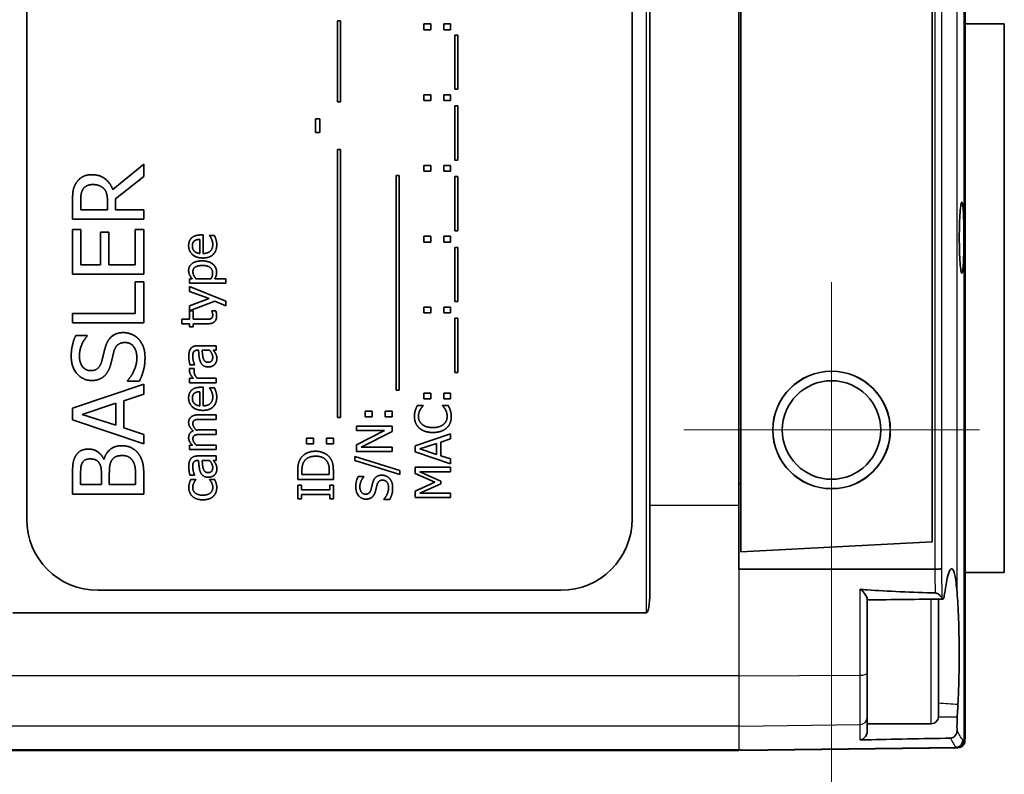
# Model space of a CAD drawing. Header units: millimetres. Extents: x 0 to 420, y 0 to 297.
# Tile 18 of 53: x 179 to 207, y 221 to 242. Entities that reach past the tile are written whole.
import ezdxf

# ---------------------------------------------------------------- set-up
doc = ezdxf.new("R2010")
doc.units = ezdxf.units.MM
for name, color, linetype, lineweight in [('Bemaßung (ISO)', 7, 'Continuous', 18), ('Mittelpunktmarkierung (ISO)', 7, 'Continuous', 18), ('Sichtbar (ISO)', 7, 'Continuous', 35), ('Sichtbar schmal (ISO)', 7, 'Continuous', 25)]:
    doc.layers.add(name, color=color, linetype=linetype, lineweight=lineweight)
doc.styles.add('Notiztext (DIN)', font='isocpeur.ttf')
doc.dimstyles.new('Standard (DIN)', dxfattribs={"dimtxt": 3.5, "dimasz": 2.5, "dimexe": 1, "dimexo": 0, "dimgap": 0.7, "dimtad": 1, "dimtoh": 1, "dimrnd": 1e-08, "dimtxsty": 'Notiztext (DIN)', "dimcen": 0.09, "dimdle": 10, "dimclrd": 256, "dimclre": 256, "dimclrt": 256, "dimazin": 2, "dimtfac": 0.514286, "dimtdec": 4, "dimtmove": 0, "dimatfit": 3, "dimfxl": 1, "dimtolj": 1, "dimlwd": -1, "dimlwe": -1, "dimarcsym": 0})

# ---------------------------------------------------------------- blocks, each defined once
blk = doc.blocks.new('*D21')
at = {"layer": 'Bemaßung (ISO)', "transparency": 16777216}
for p, q in [((101.565, 226.673), (101.565, 195.623)), ((201.765, 226.473), (201.765, 195.623)), ((104.065, 196.623), (199.265, 196.623))]:
    blk.add_line(p, q, dxfattribs=at)
for points in [[(104.065, 197.04), (104.065, 196.207), (101.565, 196.623)], [(199.265, 197.04), (199.265, 196.207), (201.765, 196.623)]]:
    blk.add_solid(points, dxfattribs=at)
at = {"layer": 'Defpoints', "color": 0, "transparency": 16777216}
for p in [(101.565, 226.673), (201.765, 226.473), (201.765, 196.623)]:
    blk.add_point(p, dxfattribs=at)
at = {"layer": 'Bemaßung (ISO)', "transparency": 16777216, "insert": (151.665, 207.357), "char_height": 3.5, "attachment_point": 2, "style": 'Notiztext (DIN)'}
blk.add_mtext('\\A1;100,2{\\P(3.945")}', dxfattribs=at)

msp = doc.modelspace()

# ---------------------------------------------------------------- linework, layer by layer
at = {"layer": 'Mittelpunktmarkierung (ISO)', "linetype": 'Continuous'}
for p, q in [((201.765, 234.773), (201.765, 226.473)), ((205.915, 230.623), (197.615, 230.623))]:
    msp.add_line(p, q, dxfattribs=at)
at = {"layer": 'Sichtbar (ISO)'}
for p, q in [((205.514, 222.042), (205.514, 265.204)), ((199.215, 260.046), (199.215, 227.2)), ((204.592, 227.482), (204.592, 259.764)), ((179.165, 228.123), (179.165, 259.123)), ((196.165, 259.123), (196.165, 228.123)), ((196.665, 258.733), (196.665, 228.513)), ((199.165, 228.513), (199.165, 258.733)), ((187.891, 239.836), (187.891, 242.109)), ((187.891, 242.109), (187.977, 242.109)), ((187.977, 242.109), (187.977, 239.836)), ((190.319, 241.861), (190.319, 242.022)), ((190.319, 242.022), (190.51, 242.022)), ((190.51, 242.022), (190.51, 241.861)), ((190.878, 241.861), (190.878, 242.022)), ((190.878, 242.022), (191.069, 242.022)), ((191.069, 242.022), (191.069, 241.861)), ((206.615, 242.023), (205.514, 242.023)), ((206.615, 242.023), (206.615, 226.623)), ((190.51, 241.861), (190.319, 241.861)), ((191.069, 241.861), (190.878, 241.861)), ((191.184, 240.187), (191.184, 241.709)), ((191.184, 241.709), (191.27, 241.709)), ((191.27, 241.709), (191.27, 240.187)), ((190.319, 240.035), (190.51, 240.035)), ((190.319, 239.874), (190.319, 240.035)), ((190.51, 240.035), (190.51, 239.874)), ((190.878, 240.035), (191.069, 240.035)), ((190.878, 239.874), (190.878, 240.035)), ((191.069, 240.035), (191.069, 239.874)), ((191.27, 240.187), (191.184, 240.187)), ((187.977, 239.836), (187.891, 239.836)), ((190.51, 239.874), (190.319, 239.874)), ((191.069, 239.874), (190.878, 239.874)), ((191.184, 238.2), (191.184, 239.722)), ((191.184, 239.722), (191.27, 239.722)), ((191.27, 239.722), (191.27, 238.2)), ((187.278, 239.357), (187.4, 239.357)), ((187.278, 238.979), (187.278, 239.357)), ((187.4, 239.357), (187.4, 238.979)), ((187.4, 238.979), (187.278, 238.979)), ((187.891, 230.974), (187.891, 238.499)), ((187.891, 238.499), (187.977, 238.499)), ((187.977, 238.499), (187.977, 230.974)), ((181.581, 237.375), (182.451, 238.087)), ((182.451, 238.087), (182.451, 237.741)), ((190.319, 237.887), (190.319, 238.048)), ((190.319, 238.048), (190.51, 238.048)), ((190.51, 238.048), (190.51, 237.887)), ((190.878, 237.887), (190.878, 238.048)), ((190.878, 238.048), (191.069, 238.048)), ((191.069, 238.048), (191.069, 237.887)), ((191.27, 238.2), (191.184, 238.2)), ((190.51, 237.887), (190.319, 237.887)), ((191.069, 237.887), (190.878, 237.887)), ((182.451, 237.741), (181.655, 237.109)), ((189.537, 231.738), (189.537, 237.763)), ((189.537, 237.763), (189.624, 237.763)), ((189.624, 237.763), (189.624, 231.738)), ((191.184, 236.213), (191.184, 237.735)), ((191.184, 237.735), (191.27, 237.735)), ((191.27, 237.735), (191.27, 236.213)), ((180.451, 236.539), (180.451, 237.054)), ((180.681, 237.069), (180.681, 236.805)), ((181.433, 236.805), (181.433, 237.038)), ((181.655, 237.109), (181.655, 236.805)), ((180.681, 236.805), (181.433, 236.805)), ((181.655, 236.805), (182.451, 236.805)), ((182.451, 236.805), (182.451, 236.539)), ((182.451, 236.539), (180.451, 236.539)), ((180.451, 234.996), (180.451, 236.247)), ((180.451, 236.247), (180.688, 236.247)), ((180.688, 236.247), (180.688, 235.262)), ((181.236, 235.262), (181.236, 236.181)), ((181.236, 236.181), (181.472, 236.181)), ((181.472, 236.181), (181.472, 235.262)), ((182.215, 235.262), (182.215, 236.247)), ((182.215, 236.247), (182.451, 236.247)), ((182.451, 236.247), (182.451, 234.996)), ((191.27, 236.213), (191.184, 236.213)), ((184.025, 235.579), (184.025, 235.975)), ((184.052, 236.098), (184.121, 236.098)), ((184.121, 236.098), (184.121, 235.579)), ((184.3, 236.077), (184.3, 236.084)), ((184.3, 236.084), (184.437, 236.084)), ((190.319, 236.061), (190.51, 236.061)), ((190.319, 235.9), (190.319, 236.061)), ((190.51, 235.9), (190.319, 235.9)), ((190.51, 236.061), (190.51, 235.9)), ((190.878, 236.061), (191.069, 236.061)), ((190.878, 235.9), (190.878, 236.061)), ((191.069, 235.9), (190.878, 235.9)), ((191.069, 236.061), (191.069, 235.9)), ((191.184, 234.226), (191.184, 235.748)), ((191.184, 235.748), (191.27, 235.748)), ((191.27, 235.748), (191.27, 234.226)), ((180.688, 235.262), (181.236, 235.262)), ((181.472, 235.262), (182.215, 235.262)), ((182.451, 234.996), (180.451, 234.996)), ((182.215, 234.787), (182.451, 234.787)), ((182.215, 233.894), (182.215, 234.787)), ((182.451, 234.787), (182.451, 233.628)), ((183.733, 234.742), (183.733, 234.869)), ((183.733, 234.869), (183.812, 234.869)), ((184.76, 234.742), (183.733, 234.742)), ((183.917, 234.869), (184.343, 234.869)), ((184.445, 234.869), (184.76, 234.869)), ((184.76, 234.869), (184.76, 234.742)), ((183.733, 234.515), (183.733, 234.647)), ((183.733, 234.647), (184.76, 234.243)), ((184.289, 234.311), (183.733, 234.515)), ((183.733, 234.106), (184.289, 234.311)), ((184.447, 234.242), (183.733, 233.97)), ((184.76, 234.108), (184.447, 234.242)), ((184.76, 234.243), (184.76, 234.108)), ((191.27, 234.226), (191.184, 234.226)), ((183.733, 233.97), (183.733, 234.106)), ((183.733, 233.732), (183.733, 233.964)), ((183.733, 233.964), (183.838, 233.964)), ((183.838, 233.964), (183.838, 233.732)), ((184.364, 233.957), (184.364, 233.964)), ((184.364, 233.964), (184.477, 233.964)), ((190.319, 233.913), (190.319, 234.074)), ((190.319, 234.074), (190.51, 234.074)), ((190.51, 233.913), (190.319, 233.913)), ((190.51, 234.074), (190.51, 233.913)), ((190.878, 233.913), (190.878, 234.074)), ((190.878, 234.074), (191.069, 234.074)), ((191.069, 233.913), (190.878, 233.913)), ((191.069, 234.074), (191.069, 233.913)), ((180.451, 233.628), (180.451, 233.894)), ((180.451, 233.894), (182.215, 233.894)), ((182.451, 233.628), (180.451, 233.628)), ((183.518, 233.605), (183.518, 233.732)), ((183.518, 233.732), (183.733, 233.732)), ((183.838, 233.732), (184.195, 233.732)), ((191.184, 232.239), (191.184, 233.761)), ((191.184, 233.761), (191.27, 233.761)), ((191.27, 233.761), (191.27, 232.239)), ((183.733, 233.605), (183.518, 233.605)), ((183.733, 233.52), (183.733, 233.605)), ((183.838, 233.52), (183.733, 233.52)), ((184.253, 233.605), (183.838, 233.605)), ((183.838, 233.605), (183.838, 233.52)), ((180.545, 233.28), (180.863, 233.28)), ((180.863, 233.28), (180.863, 233.26)), ((183.99, 232.864), (183.966, 232.864)), ((183.971, 232.99), (184.484, 232.99)), ((184.299, 232.864), (184.09, 232.864)), ((184.484, 232.864), (184.404, 232.864)), ((184.484, 232.99), (184.484, 232.864)), ((183.737, 232.348), (183.868, 232.348)), ((183.878, 232.453), (183.749, 232.453)), ((183.868, 232.348), (183.868, 232.341)), ((183.878, 232.46), (183.878, 232.453)), ((191.27, 232.239), (191.184, 232.239)), ((181.997, 231.998), (181.997, 232.017)), ((182.331, 231.998), (181.997, 231.998)), ((183.733, 232.076), (183.845, 232.076)), ((183.733, 231.95), (183.733, 232.076)), ((183.951, 232.076), (184.484, 232.076)), ((184.484, 232.076), (184.484, 231.95)), ((180.451, 231.233), (182.451, 231.907)), ((182.451, 231.907), (182.451, 231.626)), ((184.484, 231.95), (183.733, 231.95)), ((184.025, 231.302), (184.025, 231.699)), ((184.052, 231.822), (184.121, 231.822)), ((184.121, 231.822), (184.121, 231.302)), ((184.3, 231.801), (184.3, 231.808)), ((184.3, 231.808), (184.437, 231.808)), ((189.624, 231.738), (189.537, 231.738)), ((182.451, 231.626), (181.892, 231.445)), ((181.892, 231.445), (181.892, 230.682)), ((190.319, 231.657), (190.51, 231.657)), ((190.319, 231.497), (190.319, 231.657)), ((190.51, 231.497), (190.319, 231.497)), ((190.51, 231.657), (190.51, 231.497)), ((190.878, 231.657), (191.069, 231.657)), ((190.878, 231.497), (190.878, 231.657)), ((191.069, 231.497), (190.878, 231.497)), ((191.069, 231.657), (191.069, 231.497)), ((180.451, 230.905), (180.451, 231.233)), ((181.665, 231.372), (180.723, 231.062)), ((181.665, 230.754), (181.665, 231.372)), ((188.673, 231.156), (188.864, 231.156)), ((188.673, 230.996), (188.673, 231.156)), ((188.864, 231.156), (188.864, 230.996)), ((189.232, 231.156), (189.423, 231.156)), ((189.232, 230.996), (189.232, 231.156)), ((189.423, 231.156), (189.423, 230.996)), ((190.136, 231.311), (190.296, 231.311)), ((190.296, 231.311), (190.296, 231.301)), ((190.843, 231.301), (190.843, 231.311)), ((190.843, 231.311), (191.001, 231.311)), ((182.451, 230.231), (180.451, 230.905)), ((180.723, 231.062), (181.665, 230.754)), ((183.989, 231.049), (184.484, 231.049)), ((184.484, 230.922), (184.049, 230.922)), ((184.484, 231.049), (184.484, 230.922)), ((187.977, 230.974), (187.891, 230.974)), ((188.864, 230.996), (188.673, 230.996)), ((189.423, 230.996), (189.232, 230.996)), ((181.892, 230.682), (182.451, 230.5)), ((183.989, 230.623), (184.484, 230.623)), ((184.484, 230.623), (184.484, 230.497)), ((188.423, 230.608), (188.423, 230.732)), ((188.423, 230.732), (189.423, 230.732)), ((188.423, 230.205), (189.215, 230.608)), ((189.215, 230.608), (188.423, 230.608)), ((189.423, 230.583), (188.561, 230.14)), ((189.423, 230.732), (189.423, 230.583)), ((182.451, 230.5), (182.451, 230.231)), ((184.484, 230.497), (184.049, 230.497)), ((187.026, 230.232), (187.026, 230.392)), ((187.026, 230.392), (187.217, 230.392)), ((187.217, 230.392), (187.217, 230.232)), ((187.585, 230.232), (187.585, 230.392)), ((187.585, 230.392), (187.776, 230.392)), ((187.776, 230.392), (187.776, 230.232)), ((190.069, 230.177), (191.069, 230.515)), ((191.069, 230.374), (190.79, 230.284)), ((191.069, 230.515), (191.069, 230.374)), ((183.733, 230.071), (183.733, 230.198)), ((183.733, 230.198), (183.816, 230.198)), ((184.484, 230.071), (183.733, 230.071)), ((183.923, 230.198), (184.484, 230.198)), ((184.484, 230.198), (184.484, 230.071)), ((187.217, 230.232), (187.026, 230.232)), ((187.776, 230.232), (187.585, 230.232)), ((188.423, 230.016), (188.423, 230.205)), ((188.561, 230.14), (189.423, 230.14)), ((189.423, 230.14), (189.423, 230.016)), ((190.069, 230.014), (190.069, 230.177)), ((190.676, 230.247), (190.206, 230.092)), ((190.206, 230.092), (190.676, 229.938)), ((190.676, 229.938), (190.676, 230.247)), ((190.79, 230.284), (190.79, 229.902)), ((181.33, 229.808), (181.339, 229.808)), ((183.99, 229.767), (183.966, 229.767)), ((183.971, 229.894), (184.484, 229.894)), ((184.299, 229.767), (184.09, 229.767)), ((184.484, 229.767), (184.404, 229.767)), ((184.484, 229.894), (184.484, 229.767)), ((188.378, 229.763), (188.378, 229.878)), ((188.378, 229.878), (189.64, 229.486)), ((189.64, 229.373), (188.378, 229.763)), ((189.423, 230.016), (188.423, 230.016)), ((191.069, 229.677), (190.069, 230.014)), ((190.79, 229.902), (191.069, 229.811)), ((191.069, 229.811), (191.069, 229.677)), ((189.64, 229.486), (189.64, 229.373)), ((190.069, 229.397), (190.069, 229.582)), ((190.069, 229.582), (191.069, 229.582)), ((191.069, 229.582), (191.069, 229.449)), ((180.451, 228.826), (180.451, 229.356)), ((180.678, 229.346), (180.678, 229.092)), ((181.263, 229.092), (181.263, 229.393)), ((181.485, 229.393), (181.485, 229.092)), ((182.224, 229.092), (182.224, 229.307)), ((182.451, 229.4), (182.451, 228.826)), ((183.878, 229.357), (183.749, 229.357)), ((183.774, 229.234), (183.915, 229.234)), ((183.878, 229.364), (183.878, 229.357)), ((183.915, 229.234), (183.915, 229.227)), ((184.3, 229.227), (184.3, 229.234)), ((184.3, 229.234), (184.441, 229.234)), ((186.776, 229.237), (186.776, 229.465)), ((187.776, 229.237), (186.776, 229.237)), ((186.892, 229.472), (186.892, 229.37)), ((186.892, 229.37), (187.661, 229.37)), ((187.661, 229.37), (187.661, 229.472)), ((187.776, 229.468), (187.776, 229.237)), ((188.47, 229.316), (188.629, 229.316)), ((188.629, 229.316), (188.629, 229.306)), ((190.626, 229.156), (190.069, 229.397)), ((191.069, 229.449), (190.208, 229.449)), ((190.208, 229.449), (190.794, 229.188)), ((180.678, 229.092), (181.263, 229.092)), ((181.485, 229.092), (182.224, 229.092)), ((186.776, 229.073), (186.879, 229.073)), ((186.776, 228.686), (186.776, 229.073)), ((186.879, 229.073), (186.879, 228.946)), ((186.879, 228.946), (187.674, 228.946)), ((187.674, 228.946), (187.674, 229.073)), ((187.674, 229.073), (187.776, 229.073)), ((187.776, 229.073), (187.776, 228.686)), ((190.069, 228.906), (190.626, 229.156)), ((190.794, 229.107), (190.208, 228.848)), ((190.794, 229.188), (190.794, 229.107)), ((199.165, 229.123), (199.215, 229.124)), ((182.451, 228.826), (180.451, 228.826)), ((186.879, 228.686), (186.776, 228.686)), ((187.674, 228.813), (186.879, 228.813)), ((186.879, 228.813), (186.879, 228.686)), ((187.674, 228.686), (187.674, 228.813)), ((187.776, 228.686), (187.674, 228.686)), ((189.196, 228.675), (189.196, 228.685)), ((189.363, 228.675), (189.196, 228.675)), ((190.069, 228.724), (190.069, 228.906)), ((191.069, 228.724), (190.069, 228.724)), ((190.208, 228.848), (191.069, 228.848)), ((191.069, 228.848), (191.069, 228.724)), ((199.165, 228.513), (199.165, 226.716)), ((199.215, 227.2), (204.592, 227.482)), ((204.662, 226.716), (199.165, 226.716)), ((204.662, 226.716), (204.662, 226.716)), ((205.514, 226.623), (206.615, 226.623)), ((194.165, 226.123), (181.165, 226.123)), ((202.765, 225.889), (202.765, 224.555)), ((204.765, 225.875), (204.765, 222.573)), ((196.56, 225.489), (178.771, 225.489)), ((202.765, 224.555), (202.765, 222.373)), ((204.565, 222.373), (202.765, 222.373)), ((202.765, 222.373), (202.765, 222.164)), ((138.01, 221.623), (199.165, 221.623)), ((199.165, 221.646), (199.165, 221.64)), ((199.165, 221.64), (199.165, 221.623)), ((199.215, 221.624), (205.271, 221.703)), ((199.215, 221.64), (199.215, 221.647)), ((199.215, 221.624), (199.215, 221.64)), ((205.286, 221.703), (205.271, 221.703)), ((205.313, 221.704), (205.286, 221.703))]:
    msp.add_line(p, q, dxfattribs=at)
for radius in [1.65, 1.647, 1.383]:
    msp.add_circle((201.765, 230.623), radius, dxfattribs=at)
for centre, radius, start, end in [((181.165, 228.123), 2, 180, 270), ((194.165, 228.123), 2, 270, 0), ((204.565, 222.573), 0.2, 270, 0)]:
    msp.add_arc(centre, radius, start, end, dxfattribs=at)
for centre, major_axis, ratio, start_param, end_param in [((196.262, 228.513), (0, -15.392), 0.026186, 1.408359, 1.570796), ((-475.774, 254.025), (-1579.199, 0), 0.022679, 2.012404, 2.012439)]:
    msp.add_ellipse(centre, major_axis=major_axis, ratio=ratio, start_param=start_param, end_param=end_param, dxfattribs=at)
for points, degree in [([(180.557, 237.563), (180.625, 237.669), (180.837, 237.79), (180.994, 237.79)], 2), ([(180.994, 237.79), (181.213, 237.79), (181.51, 237.566), (181.581, 237.375)], 2), ([(180.451, 237.054), (180.451, 237.226), (180.488, 237.458), (180.557, 237.563)], 2), ([(181.015, 237.513), (180.928, 237.513), (180.793, 237.451), (180.749, 237.387)], 2), ([(181.33, 237.4), (181.274, 237.458), (181.119, 237.513), (181.015, 237.513)], 2), ([(180.749, 237.387), (180.712, 237.33), (180.681, 237.179), (180.681, 237.069)], 2), ([(181.433, 237.038), (181.433, 237.153), (181.393, 237.336), (181.33, 237.4)], 2), ([(183.712, 235.797), (183.712, 235.867), (183.753, 235.975), (183.796, 236.015)], 2), ([(183.796, 236.015), (183.838, 236.055), (183.962, 236.098), (184.052, 236.098)], 2), ([(183.874, 235.932), (183.846, 235.91), (183.816, 235.841), (183.816, 235.79)], 2), ([(184.025, 235.975), (183.974, 235.973), (183.899, 235.952), (183.874, 235.932)], 2), ([(184.357, 235.981), (184.341, 236.015), (184.313, 236.062), (184.3, 236.077)], 2), ([(184.39, 235.827), (184.39, 235.868), (184.372, 235.948), (184.357, 235.981)], 2), ([(184.437, 236.084), (184.446, 236.062), (184.472, 235.996), (184.479, 235.97)], 2), ([(184.479, 235.97), (184.49, 235.934), (184.501, 235.874), (184.501, 235.828)], 2), ([(184.112, 235.451), (183.929, 235.451), (183.712, 235.643), (183.712, 235.797)], 2), ([(183.816, 235.79), (183.816, 235.74), (183.846, 235.669), (183.875, 235.64)], 2), ([(183.875, 235.64), (183.905, 235.612), (183.977, 235.583), (184.025, 235.579)], 2), ([(184.501, 235.828), (184.501, 235.648), (184.299, 235.451), (184.112, 235.451)], 2), ([(184.121, 235.579), (184.252, 235.579), (184.39, 235.71), (184.39, 235.827)], 2), ([(183.712, 235.098), (183.712, 235.227), (183.916, 235.371), (184.088, 235.371)], 2), ([(184.088, 235.371), (184.276, 235.371), (184.498, 235.192), (184.498, 235.055)], 2), ([(183.812, 234.869), (183.769, 234.916), (183.712, 235.031), (183.712, 235.098)], 2), ([(184.103, 235.241), (183.974, 235.241), (183.832, 235.159), (183.832, 235.067)], 2), ([(183.832, 235.067), (183.832, 235.014), (183.88, 234.913), (183.917, 234.869)], 2), ([(184.385, 235.034), (184.385, 235.132), (184.24, 235.241), (184.103, 235.241)], 2), ([(184.343, 234.869), (184.367, 234.918), (184.385, 234.989), (184.385, 235.034)], 2), ([(184.498, 235.055), (184.498, 234.999), (184.472, 234.913), (184.445, 234.869)], 2), ([(184.388, 233.856), (184.388, 233.887), (184.369, 233.944), (184.364, 233.957)], 2), ([(184.477, 233.964), (184.487, 233.929), (184.498, 233.856), (184.498, 233.824)], 2), ([(184.195, 233.732), (184.252, 233.732), (184.314, 233.736), (184.341, 233.75)], 2), ([(184.498, 233.824), (184.498, 233.721), (184.381, 233.605), (184.253, 233.605)], 2), ([(184.341, 233.75), (184.364, 233.761), (184.388, 233.812), (184.388, 233.856)], 2), ([(181.377, 232.96), (181.44, 233.166), (181.694, 233.357), (181.881, 233.357)], 2), ([(181.881, 233.357), (181.999, 233.357), (182.226, 233.262), (182.305, 233.176)], 2), ([(180.415, 232.685), (180.415, 232.853), (180.482, 233.152), (180.545, 233.28)], 2), ([(180.863, 233.26), (180.775, 233.164), (180.646, 232.866), (180.646, 232.703)], 2), ([(181.923, 233.08), (181.803, 233.08), (181.654, 232.962), (181.616, 232.834)], 2), ([(182.257, 232.635), (182.257, 232.855), (182.074, 233.08), (181.923, 233.08)], 2), ([(182.305, 233.176), (182.393, 233.08), (182.487, 232.837), (182.487, 232.654)], 2), ([(181.271, 232.55), (181.294, 232.635), (181.352, 232.879), (181.377, 232.96)], 2), ([(181.616, 232.834), (181.591, 232.741), (181.555, 232.588), (181.526, 232.472)], 2), ([(183.715, 232.682), (183.715, 232.76), (183.74, 232.866), (183.771, 232.908)], 2), ([(183.771, 232.908), (183.802, 232.95), (183.9, 232.99), (183.971, 232.99)], 2), ([(183.852, 232.813), (183.837, 232.788), (183.827, 232.719), (183.827, 232.682)], 2), ([(183.966, 232.864), (183.922, 232.864), (183.868, 232.837), (183.852, 232.813)], 2), ([(184.047, 232.529), (184.018, 232.592), (183.996, 232.764), (183.99, 232.864)], 2), ([(184.09, 232.864), (184.095, 232.818), (184.108, 232.682), (184.121, 232.639)], 2), ([(184.388, 232.665), (184.388, 232.724), (184.337, 232.822), (184.299, 232.864)], 2), ([(184.404, 232.864), (184.415, 232.848), (184.456, 232.797), (184.468, 232.772)], 2), ([(180.988, 232.012), (180.745, 232.012), (180.415, 232.391), (180.415, 232.685)], 2), ([(180.646, 232.703), (180.646, 232.518), (180.819, 232.289), (180.96, 232.289)], 2), ([(180.96, 232.289), (181.086, 232.289), (181.237, 232.424), (181.271, 232.55)], 2), ([(181.997, 232.017), (182.121, 232.148), (182.257, 232.481), (182.257, 232.635)], 2), ([(182.487, 232.654), (182.487, 232.437), (182.396, 232.132), (182.331, 231.998)], 2), ([(183.749, 232.453), (183.74, 232.488), (183.715, 232.618), (183.715, 232.682)], 2), ([(183.827, 232.682), (183.827, 232.638), (183.853, 232.519), (183.878, 232.46)], 2), ([(184.266, 232.392), (184.189, 232.392), (184.078, 232.458), (184.047, 232.529)], 2), ([(184.121, 232.639), (184.137, 232.588), (184.201, 232.523), (184.257, 232.523)], 2), ([(184.257, 232.523), (184.322, 232.523), (184.388, 232.596), (184.388, 232.665)], 2), ([(184.505, 232.62), (184.505, 232.574), (184.47, 232.49), (184.438, 232.459)], 2), ([(184.468, 232.772), (184.486, 232.739), (184.505, 232.677), (184.505, 232.62)], 2), ([(181.526, 232.472), (181.498, 232.369), (181.415, 232.205), (181.349, 232.142)], 2), ([(183.733, 232.297), (183.733, 232.316), (183.735, 232.335), (183.737, 232.348)], 2), ([(183.845, 232.076), (183.783, 232.145), (183.733, 232.248), (183.733, 232.297)], 2), ([(183.868, 232.341), (183.864, 232.327), (183.863, 232.295), (183.863, 232.273)], 2), ([(183.863, 232.273), (183.863, 232.222), (183.907, 232.122), (183.951, 232.076)], 2), ([(184.438, 232.459), (184.407, 232.429), (184.317, 232.392), (184.266, 232.392)], 2), ([(181.349, 232.142), (181.283, 232.08), (181.104, 232.012), (180.988, 232.012)], 2), ([(183.712, 231.521), (183.712, 231.591), (183.753, 231.699), (183.796, 231.738)], 2), ([(183.796, 231.738), (183.838, 231.779), (183.962, 231.822), (184.052, 231.822)], 2), ([(184.025, 231.699), (183.974, 231.697), (183.899, 231.676), (183.874, 231.656)], 2), ([(184.357, 231.704), (184.341, 231.738), (184.313, 231.785), (184.3, 231.801)], 2), ([(184.39, 231.55), (184.39, 231.592), (184.372, 231.672), (184.357, 231.704)], 2), ([(184.437, 231.808), (184.446, 231.786), (184.472, 231.72), (184.479, 231.694)], 2), ([(184.479, 231.694), (184.49, 231.657), (184.501, 231.597), (184.501, 231.552)], 2), ([(184.112, 231.174), (183.929, 231.174), (183.712, 231.366), (183.712, 231.521)], 2), ([(183.874, 231.656), (183.846, 231.634), (183.816, 231.565), (183.816, 231.514)], 2), ([(183.816, 231.514), (183.816, 231.464), (183.846, 231.393), (183.875, 231.364)], 2), ([(184.501, 231.552), (184.501, 231.372), (184.299, 231.174), (184.112, 231.174)], 2), ([(184.121, 231.302), (184.252, 231.302), (184.39, 231.434), (184.39, 231.55)], 2), ([(183.875, 231.364), (183.905, 231.335), (183.977, 231.306), (184.025, 231.302)], 2), ([(190.052, 231.002), (190.052, 231.053), (190.066, 231.141), (190.078, 231.178)], 2), ([(190.078, 231.178), (190.088, 231.211), (190.118, 231.278), (190.136, 231.311)], 2), ([(190.213, 231.188), (190.192, 231.15), (190.165, 231.06), (190.165, 231.002)], 2), ([(190.296, 231.301), (190.28, 231.283), (190.235, 231.228), (190.213, 231.188)], 2), ([(190.923, 231.195), (190.902, 231.232), (190.858, 231.286), (190.843, 231.301)], 2), ([(190.972, 231.002), (190.972, 231.059), (190.944, 231.157), (190.923, 231.195)], 2), ([(191.001, 231.311), (191.017, 231.278), (191.045, 231.22), (191.058, 231.178)], 2), ([(191.058, 231.178), (191.073, 231.135), (191.087, 231.06), (191.087, 231)], 2), ([(183.712, 230.828), (183.712, 230.877), (183.742, 230.956), (183.776, 230.985)], 2), ([(183.776, 230.985), (183.81, 231.015), (183.912, 231.049), (183.989, 231.049)], 2), ([(183.885, 230.901), (183.858, 230.888), (183.832, 230.839), (183.832, 230.796)], 2), ([(184.049, 230.922), (183.997, 230.922), (183.909, 230.914), (183.885, 230.901)], 2), ([(190.189, 230.677), (190.122, 230.737), (190.052, 230.901), (190.052, 231.002)], 2), ([(190.165, 231.002), (190.165, 230.938), (190.218, 230.823), (190.268, 230.78)], 2), ([(190.872, 230.784), (190.922, 230.826), (190.972, 230.938), (190.972, 231.002)], 2), ([(191.087, 231), (191.087, 230.903), (191.022, 230.738), (190.956, 230.678)], 2), ([(183.842, 230.599), (183.778, 230.656), (183.712, 230.765), (183.712, 230.828)], 2), ([(183.712, 230.403), (183.712, 230.469), (183.773, 230.572), (183.842, 230.599)], 2), ([(183.832, 230.796), (183.832, 230.757), (183.88, 230.668), (183.925, 230.621)], 2), ([(183.925, 230.621), (183.937, 230.622), (183.968, 230.623), (183.989, 230.623)], 2), ([(190.57, 230.553), (190.445, 230.553), (190.258, 230.617), (190.189, 230.677)], 2), ([(190.268, 230.78), (190.319, 230.738), (190.474, 230.691), (190.57, 230.691)], 2), ([(190.57, 230.691), (190.673, 230.691), (190.821, 230.741), (190.872, 230.784)], 2), ([(190.956, 230.678), (190.891, 230.618), (190.697, 230.553), (190.57, 230.553)], 2), ([(183.816, 230.198), (183.766, 230.247), (183.712, 230.344), (183.712, 230.403)], 2), ([(183.885, 230.476), (183.858, 230.463), (183.832, 230.413), (183.832, 230.37)], 2), ([(183.832, 230.37), (183.832, 230.33), (183.883, 230.24), (183.923, 230.198)], 2), ([(184.049, 230.497), (183.997, 230.497), (183.909, 230.489), (183.885, 230.476)], 2), ([(180.532, 229.881), (180.589, 229.989), (180.775, 230.088), (180.902, 230.088)], 2), ([(180.902, 230.088), (181.043, 230.088), (181.266, 229.939), (181.33, 229.808)], 2), ([(181.339, 229.808), (181.388, 229.986), (181.646, 230.182), (181.837, 230.182)], 2), ([(181.837, 230.182), (181.986, 230.182), (182.215, 230.069), (182.289, 229.975)], 2), ([(180.451, 229.356), (180.451, 229.57), (180.479, 229.784), (180.532, 229.881)], 2), ([(180.939, 229.811), (180.868, 229.811), (180.761, 229.763), (180.73, 229.709)], 2), ([(181.197, 229.699), (181.158, 229.761), (181.033, 229.811), (180.939, 229.811)], 2), ([(181.848, 229.905), (181.735, 229.905), (181.589, 229.84), (181.537, 229.743)], 2), ([(182.14, 229.761), (182.086, 229.835), (181.954, 229.905), (181.848, 229.905)], 2), ([(182.224, 229.307), (182.224, 229.482), (182.192, 229.683), (182.14, 229.761)], 2), ([(182.289, 229.975), (182.377, 229.861), (182.451, 229.604), (182.451, 229.4)], 2), ([(183.715, 229.586), (183.715, 229.664), (183.74, 229.77), (183.771, 229.812)], 2), ([(183.771, 229.812), (183.802, 229.853), (183.9, 229.894), (183.971, 229.894)], 2), ([(183.966, 229.767), (183.922, 229.767), (183.868, 229.741), (183.852, 229.716)], 2), ([(184.047, 229.433), (184.018, 229.496), (183.996, 229.668), (183.99, 229.767)], 2), ([(184.09, 229.767), (184.095, 229.722), (184.108, 229.585), (184.121, 229.542)], 2), ([(184.388, 229.569), (184.388, 229.628), (184.337, 229.725), (184.299, 229.767)], 2), ([(184.404, 229.767), (184.415, 229.752), (184.456, 229.7), (184.468, 229.676)], 2), ([(186.776, 229.465), (186.776, 229.606), (186.819, 229.767), (186.856, 229.823)], 2), ([(186.856, 229.823), (186.92, 229.92), (187.131, 230.026), (187.277, 230.026)], 2), ([(187.276, 229.887), (187.161, 229.887), (186.998, 229.811), (186.952, 229.736)], 2), ([(187.595, 229.748), (187.548, 229.818), (187.392, 229.887), (187.276, 229.887)], 2), ([(187.277, 230.026), (187.414, 230.026), (187.635, 229.915), (187.696, 229.822)], 2), ([(187.696, 229.822), (187.744, 229.746), (187.776, 229.589), (187.776, 229.468)], 2), ([(180.73, 229.709), (180.694, 229.644), (180.678, 229.487), (180.678, 229.346)], 2), ([(181.263, 229.393), (181.263, 229.518), (181.237, 229.636), (181.197, 229.699)], 2), ([(181.537, 229.743), (181.505, 229.68), (181.485, 229.531), (181.485, 229.393)], 2), ([(183.749, 229.357), (183.74, 229.391), (183.715, 229.522), (183.715, 229.586)], 2), ([(183.852, 229.716), (183.837, 229.692), (183.827, 229.622), (183.827, 229.585)], 2), ([(183.827, 229.585), (183.827, 229.541), (183.853, 229.423), (183.878, 229.364)], 2), ([(184.121, 229.542), (184.137, 229.492), (184.201, 229.426), (184.257, 229.426)], 2), ([(184.257, 229.426), (184.322, 229.426), (184.388, 229.499), (184.388, 229.569)], 2), ([(184.505, 229.523), (184.505, 229.477), (184.47, 229.394), (184.438, 229.362)], 2), ([(184.468, 229.676), (184.486, 229.643), (184.505, 229.58), (184.505, 229.523)], 2), ([(186.952, 229.736), (186.92, 229.682), (186.892, 229.562), (186.892, 229.472)], 2), ([(187.661, 229.472), (187.661, 229.56), (187.633, 229.694), (187.595, 229.748)], 2), ([(183.716, 229.013), (183.716, 229.075), (183.751, 229.19), (183.774, 229.234)], 2), ([(183.915, 229.227), (183.904, 229.213), (183.875, 229.171), (183.86, 229.141)], 2), ([(184.266, 229.296), (184.189, 229.296), (184.078, 229.361), (184.047, 229.433)], 2), ([(184.438, 229.362), (184.407, 229.332), (184.317, 229.296), (184.266, 229.296)], 2), ([(184.39, 229.011), (184.39, 229.072), (184.339, 229.184), (184.3, 229.227)], 2), ([(184.441, 229.234), (184.45, 229.216), (184.475, 229.159), (184.481, 229.136)], 2), ([(188.405, 229.019), (188.405, 229.103), (188.438, 229.252), (188.47, 229.316)], 2), ([(188.629, 229.306), (188.585, 229.258), (188.52, 229.109), (188.52, 229.028)], 2), ([(188.886, 229.156), (188.917, 229.259), (189.044, 229.355), (189.138, 229.355)], 2), ([(189.159, 229.216), (189.099, 229.216), (189.024, 229.157), (189.006, 229.093)], 2), ([(189.138, 229.355), (189.197, 229.355), (189.31, 229.307), (189.35, 229.264)], 2), ([(189.326, 228.994), (189.326, 229.104), (189.234, 229.216), (189.159, 229.216)], 2), ([(189.35, 229.264), (189.394, 229.216), (189.441, 229.095), (189.441, 229.003)], 2), ([(183.818, 228.76), (183.769, 228.805), (183.716, 228.937), (183.716, 229.013)], 2), ([(183.86, 229.141), (183.847, 229.114), (183.826, 229.043), (183.826, 229.011)], 2), ([(183.826, 229.011), (183.826, 228.912), (183.975, 228.793), (184.11, 228.793)], 2), ([(184.11, 228.793), (184.242, 228.793), (184.39, 228.908), (184.39, 229.011)], 2), ([(184.501, 229.013), (184.501, 228.935), (184.453, 228.806), (184.404, 228.76)], 2), ([(184.481, 229.136), (184.491, 229.104), (184.501, 229.053), (184.501, 229.013)], 2), ([(188.691, 228.682), (188.57, 228.682), (188.405, 228.872), (188.405, 229.019)], 2), ([(188.52, 229.028), (188.52, 228.935), (188.607, 228.821), (188.677, 228.821)], 2), ([(188.677, 228.821), (188.741, 228.821), (188.816, 228.888), (188.833, 228.951)], 2), ([(188.833, 228.951), (188.844, 228.994), (188.874, 229.116), (188.886, 229.156)], 2), ([(189.006, 229.093), (188.993, 229.047), (188.975, 228.97), (188.96, 228.912)], 2), ([(189.196, 228.685), (189.258, 228.75), (189.326, 228.917), (189.326, 228.994)], 2), ([(189.441, 229.003), (189.441, 228.895), (189.395, 228.742), (189.363, 228.675)], 2), ([(184.11, 228.663), (184.011, 228.663), (183.867, 228.716), (183.818, 228.76)], 2), ([(184.404, 228.76), (184.356, 228.714), (184.209, 228.663), (184.11, 228.663)], 2), ([(188.872, 228.747), (188.839, 228.716), (188.75, 228.682), (188.691, 228.682)], 2), ([(188.96, 228.912), (188.946, 228.861), (188.905, 228.779), (188.872, 228.747)], 2), ([(202.765, 226.135), (202.696, 226.141), (202.63, 226.146), (202.568, 226.152)], 3), ([(202.765, 226.135), (203.305, 226.093), (204.068, 226.066), (204.674, 226.048)], 3), ([(204.892, 225.876), (204.183, 225.87), (203.474, 225.862), (202.765, 225.853)], 3), ([(205.294, 222.572), (205.292, 222.54), (205.29, 222.505), (205.289, 222.469)], 3), ([(202.568, 221.921), (202.635, 221.923), (202.702, 221.925), (202.765, 221.926)], 3), ([(205.105, 221.972), (204.362, 221.959), (203.402, 221.942), (202.765, 221.926)], 3)]:
    msp.add_open_spline(points, degree=degree, dxfattribs=at)
for points, knots in [([(205.352, 236.023), (205.352, 236.149), (205.354, 236.283), (205.362, 236.529), (205.367, 236.641), (205.38, 236.819), (205.388, 236.896), (205.405, 236.998), (205.414, 237.023), (205.431, 237.023), (205.439, 236.998), (205.454, 236.896), (205.461, 236.819), (205.471, 236.641), (205.476, 236.529), (205.481, 236.283), (205.483, 236.149), (205.483, 235.898), (205.481, 235.764), (205.476, 235.517), (205.471, 235.405), (205.461, 235.227), (205.454, 235.15), (205.439, 235.048), (205.431, 235.023), (205.414, 235.023), (205.405, 235.048), (205.388, 235.15), (205.38, 235.227), (205.367, 235.405), (205.362, 235.517), (205.354, 235.764), (205.352, 235.898), (205.352, 236.023)], [0, 0, 0, 0, 0.0376657, 0.0376657, 0.0753314, 0.0753314, 0.1130937, 0.1130937, 0.1508561, 0.1508561, 0.1885999, 0.1885999, 0.2263436, 0.2263436, 0.2640074, 0.2640074, 0.3016713, 0.3016713, 0.3393351, 0.3393351, 0.3769989, 0.3769989, 0.4147427, 0.4147427, 0.4524864, 0.4524864, 0.4902488, 0.4902488, 0.5280112, 0.5280112, 0.5656769, 0.5656769, 0.6033425, 0.6033425, 0.6033425, 0.6033425]), ([(204.858, 226.728), (204.857, 226.728), (204.857, 226.728), (204.854, 226.726), (204.848, 226.725), (204.829, 226.723), (204.817, 226.721), (204.783, 226.719), (204.761, 226.718), (204.714, 226.717), (204.688, 226.716), (204.662, 226.716)], [-0.00013274, -0.00013274, -0.00013274, -0.00013274, 0, 0, 0.00644284, 0.00644284, 0.01288354, 0.01288354, 0.0206962, 0.0206962, 0.02849818, 0.02849818, 0.02849818, 0.02849818]), ([(204.958, 226.141), (204.958, 226.143), (204.959, 226.148), (204.971, 226.232), (205.002, 226.438), (205.079, 226.69), (205.113, 226.74), (205.173, 226.717), (205.2, 226.658), (205.249, 226.438), (205.271, 226.273), (205.289, 226.065)], [0, 0, 0, 0, 0.00082494, 0.00082494, 0.00951462, 0.00951462, 0.01608374, 0.01608374, 0.02195328, 0.02195328, 0.02822176, 0.02822176, 0.02822176, 0.02822176]), ([(196.56, 225.489), (196.563, 225.489), (196.566, 225.49), (196.571, 225.492), (196.574, 225.493), (196.581, 225.499), (196.585, 225.504), (196.6, 225.527), (196.608, 225.549), (196.622, 225.594), (196.627, 225.618), (196.653, 225.757), (196.66, 225.901), (196.66, 226.024)], [0, 0, 0, 0, 0.0008731, 0.0008731, 0.00174619, 0.00174619, 0.00349239, 0.00349239, 0.01016376, 0.01016376, 0.01683514, 0.01683514, 0.05360039, 0.05360039, 0.05360039, 0.05360039]), ([(202.568, 226.152), (202.569, 226.152), (202.57, 226.152), (202.574, 226.151), (202.578, 226.15), (202.591, 226.145), (202.602, 226.137), (202.632, 226.108), (202.653, 226.083), (202.7, 226.021), (202.723, 225.987), (202.752, 225.936), (202.761, 225.917), (202.765, 225.897), (202.765, 225.893), (202.765, 225.889)], [-0.06023812, -0.06023812, -0.06023812, -0.06023812, -0.05998173, -0.05998173, -0.05882932, -0.05882932, -0.05575731, -0.05575731, -0.05145941, -0.05145941, -0.04617255, -0.04617255, -0.04235977, -0.04235977, -0.04130344, -0.04130344, -0.04130344, -0.04130344]), ([(204.674, 226.048), (204.686, 226.048), (204.698, 226.045), (204.726, 226.036), (204.741, 226.029), (204.776, 226.007), (204.797, 225.989), (204.831, 225.957), (204.844, 225.943), (204.864, 225.919), (204.87, 225.909), (204.874, 225.901)], [0, 0, 0, 0, 0.00376223, 0.00376223, 0.00895088, 0.00895088, 0.01752467, 0.01752467, 0.02443065, 0.02443065, 0.03092768, 0.03092768, 0.03092768, 0.03092768]), ([(204.874, 225.901), (204.874, 225.899), (204.875, 225.898), (204.882, 225.88), (204.889, 225.873), (204.903, 225.88), (204.909, 225.892), (204.922, 225.936), (204.927, 225.965), (204.93, 225.981)], [0.05067521, 0.05067521, 0.05067521, 0.05067521, 0.05186614, 0.05186614, 0.06842031, 0.06842031, 0.08426074, 0.08426074, 0.10232677, 0.10232677, 0.10232677, 0.10232677]), ([(204.93, 225.981), (204.935, 226.008), (204.939, 226.035), (204.948, 226.088), (204.953, 226.115), (204.958, 226.141)], [0, 0, 0, 0, 0.01389365, 0.01389365, 0.02762514, 0.02762514, 0.02762514, 0.02762514]), ([(205.289, 226.065), (205.308, 225.852), (205.322, 225.597), (205.341, 225.043), (205.347, 224.751), (205.349, 224.176), (205.346, 223.897), (205.336, 223.453), (205.331, 223.283), (205.321, 223.075), (205.319, 223.03), (205.315, 222.955), (205.314, 222.933), (205.313, 222.926)], [0.0002372, 0.0002372, 0.0002372, 0.0002372, 0.0931964, 0.0931964, 0.1825347, 0.1825347, 0.2660707, 0.2660707, 0.3217767, 0.3217767, 0.3379408, 0.3379408, 0.3485912, 0.3485912, 0.3485912, 0.3485912]), ([(205.313, 222.926), (205.31, 222.867), (205.307, 222.808), (205.3, 222.69), (205.297, 222.631), (205.294, 222.572)], [0, 0, 0, 0, 0.021421, 0.021421, 0.04291026, 0.04291026, 0.04291026, 0.04291026]), ([(205.289, 222.469), (205.288, 222.423), (205.287, 222.376), (205.287, 222.298), (205.287, 222.269), (205.288, 222.225), (205.288, 222.209), (205.288, 222.194)], [0.00049895, 0.00049895, 0.00049895, 0.00049895, 0.01512415, 0.01512415, 0.02386331, 0.02386331, 0.02853559, 0.02853559, 0.02853559, 0.02853559]), ([(202.765, 222.164), (202.765, 222.135), (202.76, 222.105), (202.735, 222.037), (202.711, 222.003), (202.663, 221.957), (202.642, 221.943), (202.615, 221.931), (202.606, 221.928), (202.59, 221.923), (202.584, 221.922), (202.575, 221.921), (202.572, 221.921), (202.569, 221.921), (202.568, 221.921), (202.568, 221.921)], [-0.02490286, -0.02490286, -0.02490286, -0.02490286, -0.01954616, -0.01954616, -0.01192831, -0.01192831, -0.00587117, -0.00587117, -0.00328557, -0.00328557, -0.00151167, -0.00151167, -0.00060241, -0.00060241, -0.00049611, -0.00049611, -0.00049611, -0.00049611]), ([(205.288, 222.194), (205.289, 222.169), (205.285, 222.145), (205.271, 222.097), (205.261, 222.074), (205.233, 222.034), (205.216, 222.017), (205.183, 221.993), (205.166, 221.984), (205.138, 221.976), (205.129, 221.974), (205.115, 221.972), (205.11, 221.972), (205.105, 221.972)], [-0.03248824, -0.03248824, -0.03248824, -0.03248824, -0.02565813, -0.02565813, -0.01832178, -0.01832178, -0.01067212, -0.01067212, -0.00432721, -0.00432721, -0.00158641, -0.00158641, 0, 0, 0, 0]), ([(205.514, 222.042), (205.514, 222.034), (205.514, 222.026), (205.513, 222.009), (205.513, 222), (205.513, 221.981), (205.512, 221.971), (205.512, 221.951), (205.511, 221.94), (205.51, 221.917), (205.51, 221.906), (205.509, 221.894)], [0, 0, 0, 0, 0.00861382, 0.00861382, 0.01722764, 0.01722764, 0.02584146, 0.02584146, 0.03445528, 0.03445528, 0.0430691, 0.0430691, 0.0430691, 0.0430691]), ([(205.313, 221.704), (205.338, 221.704), (205.363, 221.709), (205.41, 221.729), (205.432, 221.743), (205.469, 221.779), (205.483, 221.801), (205.504, 221.849), (205.509, 221.876), (205.509, 221.903), (205.509, 221.903), (205.509, 221.904)], [-0.03149311, -0.03149311, -0.03149311, -0.03149311, -0.02385025, -0.02385025, -0.01610294, -0.01610294, -0.00816012, -0.00816012, 0, 0, 0.00014836, 0.00014836, 0.00014836, 0.00014836])]:
    msp.add_open_spline(points, degree=3, knots=knots, dxfattribs=at)
at = {"layer": 'Sichtbar schmal (ISO)'}
for p, q in [((205.483, 265.343), (205.483, 221.903)), ((196.56, 261.757), (196.56, 225.489)), ((196.66, 226.024), (196.66, 261.222)), ((205.289, 226.065), (205.289, 261.181)), ((204.662, 260.531), (204.662, 226.716)), ((204.858, 226.728), (204.858, 260.519)), ((196.665, 228.513), (199.165, 228.513)), ((199.165, 226.716), (199.165, 223.723)), ((202.568, 223.736), (202.568, 226.152)), ((204.565, 222.373), (204.565, 225.873)), ((199.165, 223.723), (104.165, 223.723)), ((199.165, 223.723), (202.568, 223.736)), ((199.165, 223.723), (199.165, 222.311)), ((202.568, 222.354), (202.568, 223.736)), ((199.165, 222.311), (104.165, 222.311)), ((199.165, 222.311), (202.568, 222.354)), ((199.165, 222.311), (199.165, 221.646)), ((202.568, 221.921), (202.568, 222.354)), ((205.289, 222.192), (205.289, 222.469)), ((205.469, 221.903), (205.483, 221.903)), ((205.483, 221.903), (205.509, 221.904)), ((199.165, 221.64), (138.01, 221.64)), ((199.215, 221.64), (205.251, 221.719))]:
    msp.add_line(p, q, dxfattribs=at)
for centre, major_axis, ratio, start_param, end_param in [((202.565, 223.799), (0.2, 0), 0.311243, 4.725479, 6.283185), ((202.565, 222.549), (0.2, 0), 0.975291, 4.725479, 6.283185), ((205.249, 221.918), (-0.165, -0.113), 0.994168, 0.987772, 2.540007), ((205.269, 221.903), (0.003, -0.2), 0.998331, 0, 1.557728), ((205.283, 221.903), (0.003, -0.2), 0.998472, 0, 1.557726)]:
    msp.add_ellipse(centre, major_axis=major_axis, ratio=ratio, start_param=start_param, end_param=end_param, dxfattribs=at)
for points, knots in [([(204.662, 226.716), (204.664, 226.59), (204.666, 226.465), (204.67, 226.243), (204.672, 226.145), (204.674, 226.048)], [-0.33046495, -0.33046495, -0.33046495, -0.33046495, -0.29313118, -0.29313118, -0.26397031, -0.26397031, -0.26397031, -0.26397031]), ([(204.874, 225.901), (204.87, 226.056), (204.867, 226.212), (204.861, 226.488), (204.859, 226.608), (204.858, 226.728)], [0.2457409, 0.2457409, 0.2457409, 0.2457409, 0.29313118, 0.29313118, 0.32929401, 0.32929401, 0.32929401, 0.32929401]), ([(205.448, 221.918), (205.435, 221.937), (205.421, 221.959), (205.383, 222.021), (205.358, 222.064), (205.318, 222.138), (205.304, 222.165), (205.289, 222.192)], [0, 0, 0, 0, 0.0653416, 0.0653416, 0.1698881, 0.1698881, 0.2227351, 0.2227351, 0.2227351, 0.2227351]), ([(205.514, 222.042), (205.514, 222.03), (205.513, 222.016), (205.512, 221.975), (205.511, 221.944), (205.51, 221.908), (205.509, 221.906), (205.509, 221.904)], [0, 0, 0, 0, 0.01588515, 0.01588515, 0.04130138, 0.04130138, 0.04285692, 0.04285692, 0.04285692, 0.04285692]), ([(205.105, 221.972), (205.115, 221.953), (205.125, 221.934), (205.161, 221.866), (205.186, 221.822), (205.224, 221.76), (205.238, 221.738), (205.251, 221.719)], [-0.2080222, -0.2080222, -0.2080222, -0.2080222, -0.1698881, -0.1698881, -0.0653416, -0.0653416, 0, 0, 0, 0]), ([(205.469, 221.903), (205.468, 221.903), (205.467, 221.903), (205.465, 221.904), (205.463, 221.904), (205.46, 221.906), (205.458, 221.907), (205.453, 221.912), (205.451, 221.914), (205.448, 221.918)], [0, 0, 0, 0, 0.00423122, 0.00423122, 0.01100116, 0.01100116, 0.02183307, 0.02183307, 0.03384973, 0.03384973, 0.03384973, 0.03384973]), ([(205.251, 221.719), (205.254, 221.715), (205.256, 221.712), (205.261, 221.707), (205.263, 221.706), (205.266, 221.704), (205.268, 221.704), (205.27, 221.703), (205.271, 221.703), (205.271, 221.703)], [-0.03384973, -0.03384973, -0.03384973, -0.03384973, -0.02183307, -0.02183307, -0.01100116, -0.01100116, -0.00423122, -0.00423122, 0, 0, 0, 0])]:
    msp.add_open_spline(points, degree=3, knots=knots, dxfattribs=at)
for points in [[(204.765, 222.962), (204.948, 222.95), (205.131, 222.938), (205.313, 222.926)], [(204.765, 222.573), (204.942, 222.573), (205.118, 222.572), (205.294, 222.572)], [(205.289, 222.192), (205.289, 222.193), (205.289, 222.194), (205.288, 222.194)]]:
    msp.add_open_spline(points, degree=3, dxfattribs=at)

# ---------------------------------------------------------------- dimensions: what is measured, and where the dimension line sits
at = {"layer": 'Bemaßung (ISO)'}
dim = msp.add_linear_dim(base=(201.765, 196.623), p1=(101.565, 226.673), p2=(201.765, 226.473), angle=180, text='<>{\\P(3.945")}', dimstyle='Standard (DIN)', override={"dimtoh": 0, "dimdec": 2, "dimtp": 0, "dimtm": 0, "dimtdec": 4, "dimtofl": 0, "dimatfit": 1, "dimtvp": -0.25}, dxfattribs=at)
dim.commit()
dim.dimension.update_dxf_attribs({"geometry": '*D21', "text_midpoint": (151.665, 196.623), "dimtype": 160})

doc.saveas('drawing.dxf')
